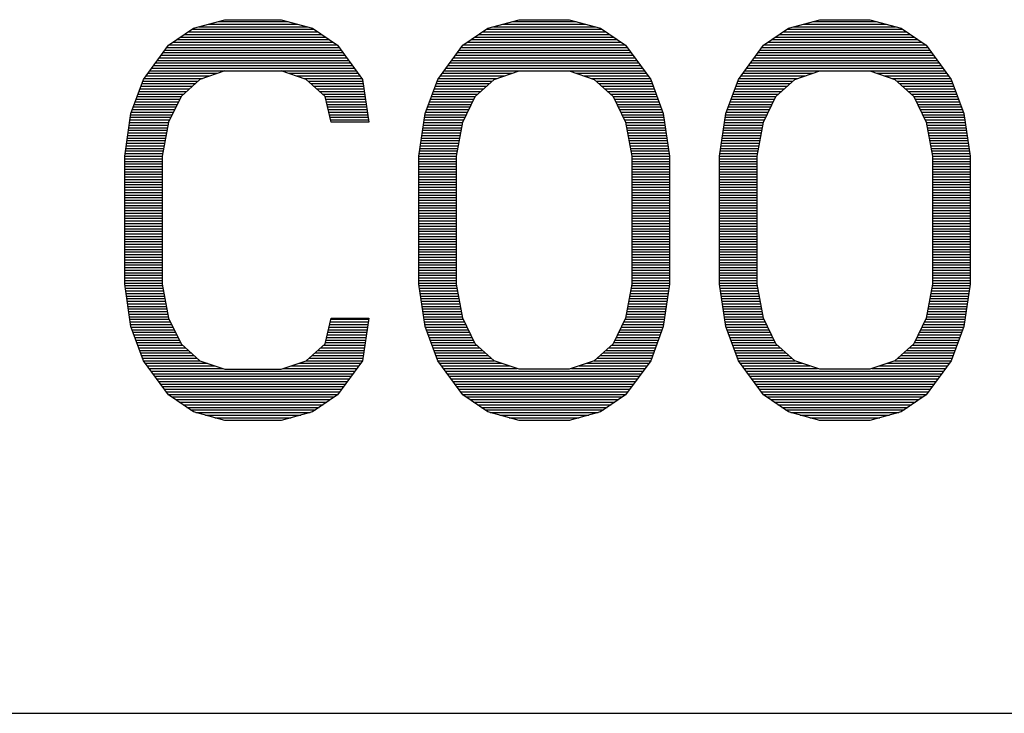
# Model space of a CAD drawing. Header units: millimetres. Extents: x 0 to 420, y -116 to 297.
# Tile 9 of 73: x 114 to 130, y 88 to 99. Entities that reach past the tile are written whole.
import ezdxf

# ---------------------------------------------------------------- set-up
doc = ezdxf.new("R2010")
doc.units = ezdxf.units.MM
doc.header["$LTSCALE"] = 23.1
doc.layers.get('0').update_dxf_attribs({"linetype": 'CONTINUOUS'})

msp = doc.modelspace()

# ---------------------------------------------------------------- linework, layer by layer
at = {"color": 7, "linetype": 'Continuous'}
for p, q in [((116.458, 99.144), (116.966, 99.283)), ((116.966, 99.283), (117.88, 99.283)), ((117.88, 99.283), (118.388, 99.144)), ((121.231, 99.144), (121.739, 99.283)), ((121.739, 99.283), (122.552, 99.283)), ((122.552, 99.283), (123.06, 99.144)), ((126.106, 99.144), (126.614, 99.283)), ((126.614, 99.283), (127.427, 99.283)), ((127.427, 99.283), (127.935, 99.144)), ((116.052, 98.868), (116.458, 99.144)), ((118.388, 99.144), (118.794, 98.868)), ((120.825, 98.868), (121.231, 99.144)), ((123.06, 99.144), (123.466, 98.868)), ((125.7, 98.868), (126.106, 99.144)), ((127.935, 99.144), (128.341, 98.868)), ((115.646, 98.315), (116.052, 98.868)), ((118.794, 98.868), (119.2, 98.315)), ((120.419, 98.315), (120.825, 98.868)), ((123.466, 98.868), (123.872, 98.315)), ((125.294, 98.315), (125.7, 98.868)), ((128.341, 98.868), (128.747, 98.315)), ((116.966, 98.453), (116.56, 98.315)), ((118.286, 98.315), (117.88, 98.453)), ((121.333, 98.315), (121.739, 98.453)), ((122.552, 98.453), (122.958, 98.315)), ((126.208, 98.315), (126.614, 98.453)), ((127.427, 98.453), (127.833, 98.315)), ((115.442, 97.761), (115.646, 98.315)), ((116.56, 98.315), (116.255, 98.038)), ((118.591, 98.038), (118.286, 98.315)), ((119.2, 98.315), (119.302, 97.623)), ((120.216, 97.761), (120.419, 98.315)), ((121.028, 98.038), (121.333, 98.315)), ((122.958, 98.315), (123.263, 98.038)), ((123.872, 98.315), (124.075, 97.761)), ((125.091, 97.761), (125.294, 98.315)), ((125.903, 98.038), (126.208, 98.315)), ((127.833, 98.315), (128.138, 98.038)), ((128.747, 98.315), (128.95, 97.761)), ((116.255, 98.038), (116.052, 97.623)), ((118.692, 97.623), (118.591, 98.038)), ((120.825, 97.623), (121.028, 98.038)), ((123.263, 98.038), (123.466, 97.623)), ((125.7, 97.623), (125.903, 98.038)), ((128.138, 98.038), (128.341, 97.623)), ((115.341, 97.07), (115.442, 97.761)), ((120.114, 97.07), (120.216, 97.761)), ((124.075, 97.761), (124.177, 97.07)), ((124.989, 97.07), (125.091, 97.761)), ((128.95, 97.761), (129.052, 97.07)), ((116.052, 97.623), (115.95, 97.07)), ((119.302, 97.623), (118.692, 97.623)), ((120.724, 97.07), (120.825, 97.623)), ((123.466, 97.623), (123.567, 97.07)), ((125.599, 97.07), (125.7, 97.623)), ((128.341, 97.623), (128.442, 97.07)), ((115.341, 94.995), (115.341, 97.07)), ((115.95, 97.07), (115.95, 94.995)), ((120.114, 94.995), (120.114, 97.07)), ((120.724, 94.995), (120.724, 97.07)), ((123.567, 97.07), (123.567, 94.995)), ((124.177, 97.07), (124.177, 94.995)), ((124.989, 94.995), (124.989, 97.07)), ((125.599, 94.995), (125.599, 97.07)), ((128.442, 97.07), (128.442, 94.995)), ((129.052, 97.07), (129.052, 94.995)), ((115.442, 94.304), (115.341, 94.995)), ((115.95, 94.995), (116.052, 94.442)), ((120.216, 94.304), (120.114, 94.995)), ((120.825, 94.442), (120.724, 94.995)), ((123.567, 94.995), (123.466, 94.442)), ((124.177, 94.995), (124.075, 94.304)), ((125.091, 94.304), (124.989, 94.995)), ((125.7, 94.442), (125.599, 94.995)), ((128.442, 94.995), (128.341, 94.442)), ((129.052, 94.995), (128.95, 94.304)), ((116.052, 94.442), (116.255, 94.027)), ((118.591, 94.027), (118.692, 94.442)), ((118.692, 94.442), (119.302, 94.442)), ((119.302, 94.442), (119.2, 93.751)), ((121.028, 94.027), (120.825, 94.442)), ((123.466, 94.442), (123.263, 94.027)), ((125.903, 94.027), (125.7, 94.442)), ((128.341, 94.442), (128.138, 94.027)), ((115.646, 93.751), (115.442, 94.304)), ((120.419, 93.751), (120.216, 94.304)), ((124.075, 94.304), (123.872, 93.751)), ((125.294, 93.751), (125.091, 94.304)), ((128.95, 94.304), (128.747, 93.751)), ((116.255, 94.027), (116.56, 93.751)), ((118.286, 93.751), (118.591, 94.027)), ((121.333, 93.751), (121.028, 94.027)), ((123.263, 94.027), (122.958, 93.751)), ((126.208, 93.751), (125.903, 94.027)), ((128.138, 94.027), (127.833, 93.751)), ((116.052, 93.198), (115.646, 93.751)), ((116.56, 93.751), (116.966, 93.612)), ((117.88, 93.612), (118.286, 93.751)), ((119.2, 93.751), (118.794, 93.198)), ((120.825, 93.198), (120.419, 93.751)), ((121.739, 93.612), (121.333, 93.751)), ((122.958, 93.751), (122.552, 93.612)), ((123.872, 93.751), (123.466, 93.198)), ((125.7, 93.198), (125.294, 93.751)), ((126.614, 93.612), (126.208, 93.751)), ((127.833, 93.751), (127.427, 93.612)), ((128.747, 93.751), (128.341, 93.198)), ((116.966, 93.612), (117.88, 93.612)), ((122.552, 93.612), (121.739, 93.612)), ((127.427, 93.612), (126.614, 93.612)), ((116.458, 92.921), (116.052, 93.198)), ((118.794, 93.198), (118.388, 92.921)), ((121.231, 92.921), (120.825, 93.198)), ((123.466, 93.198), (123.06, 92.921)), ((126.106, 92.921), (125.7, 93.198)), ((128.341, 93.198), (127.935, 92.921)), ((116.966, 92.783), (116.458, 92.921)), ((118.388, 92.921), (117.88, 92.783)), ((121.739, 92.783), (121.231, 92.921)), ((123.06, 92.921), (122.552, 92.783)), ((126.614, 92.783), (126.106, 92.921)), ((127.935, 92.921), (127.427, 92.783)), ((70.435, 88.033), (262.435, 88.033))]:
    msp.add_line(p, q, dxfattribs=at)
at = {"color": 2, "linetype": 'Continuous'}
for p, q in [((116.701, 99.211), (118.144, 99.211)), ((116.856, 99.253), (117.99, 99.253)), ((121.475, 99.211), (122.816, 99.211)), ((121.629, 99.253), (122.662, 99.253)), ((126.35, 99.211), (127.691, 99.211)), ((126.504, 99.253), (127.537, 99.253)), ((116.309, 99.043), (118.537, 99.043)), ((116.37, 99.085), (118.475, 99.085)), ((116.432, 99.127), (118.414, 99.127)), ((116.547, 99.169), (118.299, 99.169)), ((121.082, 99.043), (123.209, 99.043)), ((121.144, 99.085), (123.147, 99.085)), ((121.205, 99.127), (123.086, 99.127)), ((121.321, 99.169), (122.97, 99.169)), ((125.957, 99.043), (128.084, 99.043)), ((126.019, 99.085), (128.022, 99.085)), ((126.08, 99.127), (127.961, 99.127)), ((126.196, 99.169), (127.845, 99.169)), ((116.062, 98.875), (118.784, 98.875)), ((116.124, 98.917), (118.722, 98.917)), ((116.185, 98.959), (118.66, 98.959)), ((116.247, 99.001), (118.599, 99.001)), ((120.835, 98.875), (123.456, 98.875)), ((120.897, 98.917), (123.394, 98.917)), ((120.959, 98.959), (123.332, 98.959)), ((121.02, 99.001), (123.271, 99.001)), ((125.71, 98.875), (128.331, 98.875)), ((125.772, 98.917), (128.269, 98.917)), ((125.834, 98.959), (128.207, 98.959)), ((125.895, 99.001), (128.146, 99.001)), ((115.933, 98.707), (118.912, 98.707)), ((115.964, 98.749), (118.881, 98.749)), ((115.995, 98.791), (118.851, 98.791)), ((116.026, 98.833), (118.82, 98.833)), ((120.707, 98.707), (123.584, 98.707)), ((120.738, 98.749), (123.553, 98.749)), ((120.769, 98.791), (123.522, 98.791)), ((120.799, 98.833), (123.492, 98.833)), ((125.582, 98.707), (128.459, 98.707)), ((125.613, 98.749), (128.428, 98.749)), ((125.644, 98.791), (128.397, 98.791)), ((125.674, 98.833), (128.367, 98.833)), ((115.81, 98.539), (119.036, 98.539)), ((115.841, 98.581), (119.005, 98.581)), ((115.872, 98.623), (118.974, 98.623)), ((115.903, 98.665), (118.943, 98.665)), ((120.584, 98.539), (123.708, 98.539)), ((120.614, 98.581), (123.677, 98.581)), ((120.645, 98.623), (123.646, 98.623)), ((120.676, 98.665), (123.615, 98.665)), ((125.459, 98.539), (128.583, 98.539)), ((125.489, 98.581), (128.552, 98.581)), ((125.52, 98.623), (128.521, 98.623)), ((125.551, 98.665), (128.49, 98.665)), ((115.718, 98.413), (116.848, 98.413)), ((115.748, 98.455), (119.097, 98.455)), ((115.779, 98.497), (119.067, 98.497)), ((117.998, 98.413), (119.128, 98.413)), ((120.491, 98.413), (121.621, 98.413)), ((120.522, 98.455), (123.769, 98.455)), ((120.553, 98.497), (123.738, 98.497)), ((122.67, 98.413), (123.8, 98.413)), ((125.366, 98.413), (126.496, 98.413)), ((125.397, 98.455), (128.644, 98.455)), ((125.428, 98.497), (128.613, 98.497)), ((127.545, 98.413), (128.675, 98.413)), ((115.62, 98.245), (116.483, 98.245)), ((115.635, 98.287), (116.529, 98.287)), ((115.656, 98.329), (116.601, 98.329)), ((115.687, 98.371), (116.724, 98.371)), ((118.121, 98.371), (119.159, 98.371)), ((118.245, 98.329), (119.19, 98.329)), ((118.317, 98.287), (119.204, 98.287)), ((118.363, 98.245), (119.21, 98.245)), ((120.393, 98.245), (121.256, 98.245)), ((120.409, 98.287), (121.302, 98.287)), ((120.429, 98.329), (121.374, 98.329)), ((120.46, 98.371), (121.498, 98.371)), ((122.793, 98.371), (123.831, 98.371)), ((122.917, 98.329), (123.862, 98.329)), ((122.989, 98.287), (123.882, 98.287)), ((123.035, 98.245), (123.898, 98.245)), ((125.268, 98.245), (126.131, 98.245)), ((125.284, 98.287), (126.177, 98.287)), ((125.304, 98.329), (126.249, 98.329)), ((125.335, 98.371), (126.373, 98.371)), ((127.668, 98.371), (128.706, 98.371)), ((127.792, 98.329), (128.737, 98.329)), ((127.864, 98.287), (128.757, 98.287)), ((127.91, 98.245), (128.773, 98.245)), ((115.558, 98.077), (116.298, 98.077)), ((115.574, 98.119), (116.344, 98.119)), ((115.589, 98.161), (116.39, 98.161)), ((115.604, 98.203), (116.436, 98.203)), ((118.409, 98.203), (119.217, 98.203)), ((118.456, 98.161), (119.223, 98.161)), ((118.502, 98.119), (119.229, 98.119)), ((118.548, 98.077), (119.235, 98.077)), ((120.332, 98.077), (121.071, 98.077)), ((120.347, 98.119), (121.117, 98.119)), ((120.362, 98.161), (121.163, 98.161)), ((120.378, 98.203), (121.21, 98.203)), ((123.081, 98.203), (123.913, 98.203)), ((123.128, 98.161), (123.929, 98.161)), ((123.174, 98.119), (123.944, 98.119)), ((123.22, 98.077), (123.959, 98.077)), ((125.207, 98.077), (125.946, 98.077)), ((125.222, 98.119), (125.992, 98.119)), ((125.237, 98.161), (126.038, 98.161)), ((125.253, 98.203), (126.085, 98.203)), ((127.956, 98.203), (128.788, 98.203)), ((128.003, 98.161), (128.804, 98.161)), ((128.049, 98.119), (128.819, 98.119)), ((128.095, 98.077), (128.834, 98.077)), ((115.496, 97.909), (116.192, 97.909)), ((115.512, 97.951), (116.212, 97.951)), ((115.527, 97.993), (116.233, 97.993)), ((115.543, 98.035), (116.253, 98.035)), ((118.592, 98.035), (119.241, 98.035)), ((118.602, 97.993), (119.248, 97.993)), ((118.612, 97.951), (119.254, 97.951)), ((118.623, 97.909), (119.26, 97.909)), ((120.27, 97.909), (120.965, 97.909)), ((120.285, 97.951), (120.986, 97.951)), ((120.301, 97.993), (121.006, 97.993)), ((120.316, 98.035), (121.027, 98.035)), ((123.264, 98.035), (123.975, 98.035)), ((123.285, 97.993), (123.99, 97.993)), ((123.305, 97.951), (124.006, 97.951)), ((123.326, 97.909), (124.021, 97.909)), ((125.145, 97.909), (125.84, 97.909)), ((125.16, 97.951), (125.861, 97.951)), ((125.176, 97.993), (125.881, 97.993)), ((125.191, 98.035), (125.902, 98.035)), ((128.139, 98.035), (128.85, 98.035)), ((128.16, 97.993), (128.865, 97.993)), ((128.18, 97.951), (128.881, 97.951)), ((128.201, 97.909), (128.896, 97.909)), ((115.439, 97.741), (116.109, 97.741)), ((115.45, 97.783), (116.13, 97.783)), ((115.466, 97.825), (116.15, 97.825)), ((115.481, 97.867), (116.171, 97.867)), ((118.633, 97.867), (119.266, 97.867)), ((118.643, 97.825), (119.272, 97.825)), ((118.653, 97.783), (119.278, 97.783)), ((118.664, 97.741), (119.285, 97.741)), ((120.213, 97.741), (120.883, 97.741)), ((120.224, 97.783), (120.903, 97.783)), ((120.239, 97.825), (120.924, 97.825)), ((120.255, 97.867), (120.944, 97.867)), ((123.347, 97.867), (124.037, 97.867)), ((123.367, 97.825), (124.052, 97.825)), ((123.388, 97.783), (124.067, 97.783)), ((123.408, 97.741), (124.078, 97.741)), ((125.088, 97.741), (125.758, 97.741)), ((125.099, 97.783), (125.778, 97.783)), ((125.114, 97.825), (125.799, 97.825)), ((125.13, 97.867), (125.819, 97.867)), ((128.222, 97.867), (128.912, 97.867)), ((128.242, 97.825), (128.927, 97.825)), ((128.263, 97.783), (128.942, 97.783)), ((128.283, 97.741), (128.953, 97.741)), ((115.421, 97.615), (116.05, 97.615)), ((115.427, 97.657), (116.068, 97.657)), ((115.433, 97.699), (116.089, 97.699)), ((118.674, 97.699), (119.291, 97.699)), ((118.684, 97.657), (119.297, 97.657)), ((120.194, 97.615), (120.824, 97.615)), ((120.2, 97.657), (120.842, 97.657)), ((120.207, 97.699), (120.862, 97.699)), ((123.429, 97.699), (124.084, 97.699)), ((123.449, 97.657), (124.091, 97.657)), ((123.467, 97.615), (124.097, 97.615)), ((125.069, 97.615), (125.699, 97.615)), ((125.075, 97.657), (125.717, 97.657)), ((125.082, 97.699), (125.737, 97.699)), ((128.304, 97.699), (128.959, 97.699)), ((128.324, 97.657), (128.966, 97.657)), ((128.342, 97.615), (128.972, 97.615)), ((115.396, 97.447), (116.019, 97.447)), ((115.402, 97.489), (116.027, 97.489)), ((115.409, 97.531), (116.035, 97.531)), ((115.415, 97.573), (116.043, 97.573)), ((120.17, 97.447), (120.793, 97.447)), ((120.176, 97.489), (120.801, 97.489)), ((120.182, 97.531), (120.808, 97.531)), ((120.188, 97.573), (120.816, 97.573)), ((123.475, 97.573), (124.103, 97.573)), ((123.483, 97.531), (124.109, 97.531)), ((123.491, 97.489), (124.115, 97.489)), ((123.498, 97.447), (124.121, 97.447)), ((125.045, 97.447), (125.668, 97.447)), ((125.051, 97.489), (125.676, 97.489)), ((125.057, 97.531), (125.683, 97.531)), ((125.063, 97.573), (125.691, 97.573)), ((128.35, 97.573), (128.978, 97.573)), ((128.358, 97.531), (128.984, 97.531)), ((128.366, 97.489), (128.99, 97.489)), ((128.373, 97.447), (128.996, 97.447)), ((115.372, 97.279), (115.989, 97.279)), ((115.378, 97.321), (115.996, 97.321)), ((115.384, 97.363), (116.004, 97.363)), ((115.39, 97.405), (116.012, 97.405)), ((120.145, 97.279), (120.762, 97.279)), ((120.151, 97.321), (120.77, 97.321)), ((120.157, 97.363), (120.777, 97.363)), ((120.163, 97.405), (120.785, 97.405)), ((123.506, 97.405), (124.128, 97.405)), ((123.514, 97.363), (124.134, 97.363)), ((123.521, 97.321), (124.14, 97.321)), ((123.529, 97.279), (124.146, 97.279)), ((125.02, 97.279), (125.637, 97.279)), ((125.026, 97.321), (125.645, 97.321)), ((125.032, 97.363), (125.652, 97.363)), ((125.038, 97.405), (125.66, 97.405)), ((128.381, 97.405), (129.003, 97.405)), ((128.389, 97.363), (129.009, 97.363)), ((128.396, 97.321), (129.015, 97.321)), ((128.404, 97.279), (129.021, 97.279)), ((115.347, 97.111), (115.958, 97.111)), ((115.353, 97.153), (115.965, 97.153)), ((115.359, 97.195), (115.973, 97.195)), ((115.365, 97.237), (115.981, 97.237)), ((120.12, 97.111), (120.731, 97.111)), ((120.126, 97.153), (120.739, 97.153)), ((120.133, 97.195), (120.747, 97.195)), ((120.139, 97.237), (120.754, 97.237)), ((123.537, 97.237), (124.152, 97.237)), ((123.545, 97.195), (124.158, 97.195)), ((123.552, 97.153), (124.165, 97.153)), ((123.56, 97.111), (124.171, 97.111)), ((124.995, 97.111), (125.606, 97.111)), ((125.001, 97.153), (125.614, 97.153)), ((125.008, 97.195), (125.622, 97.195)), ((125.014, 97.237), (125.629, 97.237)), ((128.412, 97.237), (129.027, 97.237)), ((128.42, 97.195), (129.033, 97.195)), ((128.427, 97.153), (129.04, 97.153)), ((128.435, 97.111), (129.046, 97.111)), ((115.341, 97.069), (115.95, 97.069)), ((115.341, 97.027), (115.95, 97.027)), ((115.341, 96.985), (115.95, 96.985)), ((115.341, 96.943), (115.95, 96.943)), ((120.114, 97.069), (120.724, 97.069)), ((120.114, 97.027), (120.724, 97.027)), ((120.114, 96.985), (120.724, 96.985)), ((120.114, 96.943), (120.724, 96.943)), ((123.567, 97.069), (124.177, 97.069)), ((123.567, 97.027), (124.177, 97.027)), ((123.567, 96.985), (124.177, 96.985)), ((123.567, 96.943), (124.177, 96.943)), ((124.989, 97.069), (125.599, 97.069)), ((124.989, 97.027), (125.599, 97.027)), ((124.989, 96.985), (125.599, 96.985)), ((124.989, 96.943), (125.599, 96.943)), ((128.442, 97.069), (129.052, 97.069)), ((128.442, 97.027), (129.052, 97.027)), ((128.442, 96.985), (129.052, 96.985)), ((128.442, 96.943), (129.052, 96.943)), ((115.341, 96.901), (115.95, 96.901)), ((115.341, 96.859), (115.95, 96.859)), ((115.341, 96.817), (115.95, 96.817)), ((120.114, 96.901), (120.724, 96.901)), ((120.114, 96.859), (120.724, 96.859)), ((120.114, 96.817), (120.724, 96.817)), ((123.567, 96.901), (124.177, 96.901)), ((123.567, 96.859), (124.177, 96.859)), ((123.567, 96.817), (124.177, 96.817)), ((124.989, 96.901), (125.599, 96.901)), ((124.989, 96.859), (125.599, 96.859)), ((124.989, 96.817), (125.599, 96.817)), ((128.442, 96.901), (129.052, 96.901)), ((128.442, 96.859), (129.052, 96.859)), ((128.442, 96.817), (129.052, 96.817)), ((115.341, 96.775), (115.95, 96.775)), ((115.341, 96.733), (115.95, 96.733)), ((115.341, 96.691), (115.95, 96.691)), ((115.341, 96.649), (115.95, 96.649)), ((120.114, 96.775), (120.724, 96.775)), ((120.114, 96.733), (120.724, 96.733)), ((120.114, 96.691), (120.724, 96.691)), ((120.114, 96.649), (120.724, 96.649)), ((123.567, 96.775), (124.177, 96.775)), ((123.567, 96.733), (124.177, 96.733)), ((123.567, 96.691), (124.177, 96.691)), ((123.567, 96.649), (124.177, 96.649)), ((124.989, 96.775), (125.599, 96.775)), ((124.989, 96.733), (125.599, 96.733)), ((124.989, 96.691), (125.599, 96.691)), ((124.989, 96.649), (125.599, 96.649)), ((128.442, 96.775), (129.052, 96.775)), ((128.442, 96.733), (129.052, 96.733)), ((128.442, 96.691), (129.052, 96.691)), ((128.442, 96.649), (129.052, 96.649)), ((115.341, 96.607), (115.95, 96.607)), ((115.341, 96.565), (115.95, 96.565)), ((115.341, 96.523), (115.95, 96.523)), ((115.341, 96.481), (115.95, 96.481)), ((120.114, 96.607), (120.724, 96.607)), ((120.114, 96.565), (120.724, 96.565)), ((120.114, 96.523), (120.724, 96.523)), ((120.114, 96.481), (120.724, 96.481)), ((123.567, 96.607), (124.177, 96.607)), ((123.567, 96.565), (124.177, 96.565)), ((123.567, 96.523), (124.177, 96.523)), ((123.567, 96.481), (124.177, 96.481)), ((124.989, 96.607), (125.599, 96.607)), ((124.989, 96.565), (125.599, 96.565)), ((124.989, 96.523), (125.599, 96.523)), ((124.989, 96.481), (125.599, 96.481)), ((128.442, 96.607), (129.052, 96.607)), ((128.442, 96.565), (129.052, 96.565)), ((128.442, 96.523), (129.052, 96.523)), ((128.442, 96.481), (129.052, 96.481)), ((115.341, 96.439), (115.95, 96.439)), ((115.341, 96.397), (115.95, 96.397)), ((115.341, 96.355), (115.95, 96.355)), ((115.341, 96.313), (115.95, 96.313)), ((120.114, 96.439), (120.724, 96.439)), ((120.114, 96.397), (120.724, 96.397)), ((120.114, 96.355), (120.724, 96.355)), ((120.114, 96.313), (120.724, 96.313)), ((123.567, 96.439), (124.177, 96.439)), ((123.567, 96.397), (124.177, 96.397)), ((123.567, 96.355), (124.177, 96.355)), ((123.567, 96.313), (124.177, 96.313)), ((124.989, 96.439), (125.599, 96.439)), ((124.989, 96.397), (125.599, 96.397)), ((124.989, 96.355), (125.599, 96.355)), ((124.989, 96.313), (125.599, 96.313)), ((128.442, 96.439), (129.052, 96.439)), ((128.442, 96.397), (129.052, 96.397)), ((128.442, 96.355), (129.052, 96.355)), ((128.442, 96.313), (129.052, 96.313)), ((115.341, 96.271), (115.95, 96.271)), ((115.341, 96.229), (115.95, 96.229)), ((115.341, 96.187), (115.95, 96.187)), ((115.341, 96.145), (115.95, 96.145)), ((120.114, 96.271), (120.724, 96.271)), ((120.114, 96.229), (120.724, 96.229)), ((120.114, 96.187), (120.724, 96.187)), ((120.114, 96.145), (120.724, 96.145)), ((123.567, 96.271), (124.177, 96.271)), ((123.567, 96.229), (124.177, 96.229)), ((123.567, 96.187), (124.177, 96.187)), ((123.567, 96.145), (124.177, 96.145)), ((124.989, 96.271), (125.599, 96.271)), ((124.989, 96.229), (125.599, 96.229)), ((124.989, 96.187), (125.599, 96.187)), ((124.989, 96.145), (125.599, 96.145)), ((128.442, 96.271), (129.052, 96.271)), ((128.442, 96.229), (129.052, 96.229)), ((128.442, 96.187), (129.052, 96.187)), ((128.442, 96.145), (129.052, 96.145)), ((115.341, 96.103), (115.95, 96.103)), ((115.341, 96.061), (115.95, 96.061)), ((115.341, 96.019), (115.95, 96.019)), ((120.114, 96.103), (120.724, 96.103)), ((120.114, 96.061), (120.724, 96.061)), ((120.114, 96.019), (120.724, 96.019)), ((123.567, 96.103), (124.177, 96.103)), ((123.567, 96.061), (124.177, 96.061)), ((123.567, 96.019), (124.177, 96.019)), ((124.989, 96.103), (125.599, 96.103)), ((124.989, 96.061), (125.599, 96.061)), ((124.989, 96.019), (125.599, 96.019)), ((128.442, 96.103), (129.052, 96.103)), ((128.442, 96.061), (129.052, 96.061)), ((128.442, 96.019), (129.052, 96.019)), ((115.341, 95.977), (115.95, 95.977)), ((115.341, 95.935), (115.95, 95.935)), ((115.341, 95.893), (115.95, 95.893)), ((115.341, 95.851), (115.95, 95.851)), ((120.114, 95.977), (120.724, 95.977)), ((120.114, 95.935), (120.724, 95.935)), ((120.114, 95.893), (120.724, 95.893)), ((120.114, 95.851), (120.724, 95.851)), ((123.567, 95.977), (124.177, 95.977)), ((123.567, 95.935), (124.177, 95.935)), ((123.567, 95.893), (124.177, 95.893)), ((123.567, 95.851), (124.177, 95.851)), ((124.989, 95.977), (125.599, 95.977)), ((124.989, 95.935), (125.599, 95.935)), ((124.989, 95.893), (125.599, 95.893)), ((124.989, 95.851), (125.599, 95.851)), ((128.442, 95.977), (129.052, 95.977)), ((128.442, 95.935), (129.052, 95.935)), ((128.442, 95.893), (129.052, 95.893)), ((128.442, 95.851), (129.052, 95.851)), ((115.341, 95.809), (115.95, 95.809)), ((115.341, 95.767), (115.95, 95.767)), ((115.341, 95.725), (115.95, 95.725)), ((115.341, 95.683), (115.95, 95.683)), ((120.114, 95.809), (120.724, 95.809)), ((120.114, 95.767), (120.724, 95.767)), ((120.114, 95.725), (120.724, 95.725)), ((120.114, 95.683), (120.724, 95.683)), ((123.567, 95.809), (124.177, 95.809)), ((123.567, 95.767), (124.177, 95.767)), ((123.567, 95.725), (124.177, 95.725)), ((123.567, 95.683), (124.177, 95.683)), ((124.989, 95.809), (125.599, 95.809)), ((124.989, 95.767), (125.599, 95.767)), ((124.989, 95.725), (125.599, 95.725)), ((124.989, 95.683), (125.599, 95.683)), ((128.442, 95.809), (129.052, 95.809)), ((128.442, 95.767), (129.052, 95.767)), ((128.442, 95.725), (129.052, 95.725)), ((128.442, 95.683), (129.052, 95.683)), ((115.341, 95.641), (115.95, 95.641)), ((115.341, 95.599), (115.95, 95.599)), ((115.341, 95.557), (115.95, 95.557)), ((115.341, 95.515), (115.95, 95.515)), ((120.114, 95.641), (120.724, 95.641)), ((120.114, 95.599), (120.724, 95.599)), ((120.114, 95.557), (120.724, 95.557)), ((120.114, 95.515), (120.724, 95.515)), ((123.567, 95.641), (124.177, 95.641)), ((123.567, 95.599), (124.177, 95.599)), ((123.567, 95.557), (124.177, 95.557)), ((123.567, 95.515), (124.177, 95.515)), ((124.989, 95.641), (125.599, 95.641)), ((124.989, 95.599), (125.599, 95.599)), ((124.989, 95.557), (125.599, 95.557)), ((124.989, 95.515), (125.599, 95.515)), ((128.442, 95.641), (129.052, 95.641)), ((128.442, 95.599), (129.052, 95.599)), ((128.442, 95.557), (129.052, 95.557)), ((128.442, 95.515), (129.052, 95.515)), ((115.341, 95.473), (115.95, 95.473)), ((115.341, 95.431), (115.95, 95.431)), ((115.341, 95.389), (115.95, 95.389)), ((115.341, 95.347), (115.95, 95.347)), ((120.114, 95.473), (120.724, 95.473)), ((120.114, 95.431), (120.724, 95.431)), ((120.114, 95.389), (120.724, 95.389)), ((120.114, 95.347), (120.724, 95.347)), ((123.567, 95.473), (124.177, 95.473)), ((123.567, 95.431), (124.177, 95.431)), ((123.567, 95.389), (124.177, 95.389)), ((123.567, 95.347), (124.177, 95.347)), ((124.989, 95.473), (125.599, 95.473)), ((124.989, 95.431), (125.599, 95.431)), ((124.989, 95.389), (125.599, 95.389)), ((124.989, 95.347), (125.599, 95.347)), ((128.442, 95.473), (129.052, 95.473)), ((128.442, 95.431), (129.052, 95.431)), ((128.442, 95.389), (129.052, 95.389)), ((128.442, 95.347), (129.052, 95.347)), ((115.341, 95.305), (115.95, 95.305)), ((115.341, 95.263), (115.95, 95.263)), ((115.341, 95.221), (115.95, 95.221)), ((120.114, 95.305), (120.724, 95.305)), ((120.114, 95.263), (120.724, 95.263)), ((120.114, 95.221), (120.724, 95.221)), ((123.567, 95.305), (124.177, 95.305)), ((123.567, 95.263), (124.177, 95.263)), ((123.567, 95.221), (124.177, 95.221)), ((124.989, 95.305), (125.599, 95.305)), ((124.989, 95.263), (125.599, 95.263)), ((124.989, 95.221), (125.599, 95.221)), ((128.442, 95.305), (129.052, 95.305)), ((128.442, 95.263), (129.052, 95.263)), ((128.442, 95.221), (129.052, 95.221)), ((115.341, 95.179), (115.95, 95.179)), ((115.341, 95.137), (115.95, 95.137)), ((115.341, 95.095), (115.95, 95.095)), ((115.341, 95.053), (115.95, 95.053)), ((120.114, 95.179), (120.724, 95.179)), ((120.114, 95.137), (120.724, 95.137)), ((120.114, 95.095), (120.724, 95.095)), ((120.114, 95.053), (120.724, 95.053)), ((123.567, 95.179), (124.177, 95.179)), ((123.567, 95.137), (124.177, 95.137)), ((123.567, 95.095), (124.177, 95.095)), ((123.567, 95.053), (124.177, 95.053)), ((124.989, 95.179), (125.599, 95.179)), ((124.989, 95.137), (125.599, 95.137)), ((124.989, 95.095), (125.599, 95.095)), ((124.989, 95.053), (125.599, 95.053)), ((128.442, 95.179), (129.052, 95.179)), ((128.442, 95.137), (129.052, 95.137)), ((128.442, 95.095), (129.052, 95.095)), ((128.442, 95.053), (129.052, 95.053)), ((115.341, 95.011), (115.95, 95.011)), ((115.345, 94.969), (115.955, 94.969)), ((115.351, 94.927), (115.963, 94.927)), ((115.357, 94.885), (115.971, 94.885)), ((120.114, 95.011), (120.724, 95.011)), ((120.118, 94.969), (120.729, 94.969)), ((120.124, 94.927), (120.736, 94.927)), ((120.131, 94.885), (120.744, 94.885)), ((123.547, 94.885), (124.161, 94.885)), ((123.555, 94.927), (124.167, 94.927)), ((123.562, 94.969), (124.173, 94.969)), ((123.567, 95.011), (124.177, 95.011)), ((124.989, 95.011), (125.599, 95.011)), ((124.993, 94.969), (125.604, 94.969)), ((124.999, 94.927), (125.611, 94.927)), ((125.006, 94.885), (125.619, 94.885)), ((128.422, 94.885), (129.036, 94.885)), ((128.43, 94.927), (129.042, 94.927)), ((128.437, 94.969), (129.048, 94.969)), ((128.442, 95.011), (129.052, 95.011)), ((115.363, 94.843), (115.978, 94.843)), ((115.369, 94.801), (115.986, 94.801)), ((115.376, 94.759), (115.994, 94.759)), ((115.382, 94.717), (116.001, 94.717)), ((120.137, 94.843), (120.752, 94.843)), ((120.143, 94.801), (120.759, 94.801)), ((120.149, 94.759), (120.767, 94.759)), ((120.155, 94.717), (120.775, 94.717)), ((123.516, 94.717), (124.136, 94.717)), ((123.524, 94.759), (124.142, 94.759)), ((123.532, 94.801), (124.148, 94.801)), ((123.539, 94.843), (124.154, 94.843)), ((125.012, 94.843), (125.627, 94.843)), ((125.018, 94.801), (125.634, 94.801)), ((125.024, 94.759), (125.642, 94.759)), ((125.03, 94.717), (125.65, 94.717)), ((128.391, 94.717), (129.011, 94.717)), ((128.399, 94.759), (129.017, 94.759)), ((128.407, 94.801), (129.023, 94.801)), ((128.414, 94.843), (129.029, 94.843)), ((115.388, 94.675), (116.009, 94.675)), ((115.394, 94.633), (116.017, 94.633)), ((115.4, 94.591), (116.025, 94.591)), ((115.406, 94.549), (116.032, 94.549)), ((120.161, 94.675), (120.783, 94.675)), ((120.168, 94.633), (120.79, 94.633)), ((120.174, 94.591), (120.798, 94.591)), ((120.18, 94.549), (120.806, 94.549)), ((123.485, 94.549), (124.111, 94.549)), ((123.493, 94.591), (124.117, 94.591)), ((123.501, 94.633), (124.124, 94.633)), ((123.509, 94.675), (124.13, 94.675)), ((125.036, 94.675), (125.658, 94.675)), ((125.043, 94.633), (125.665, 94.633)), ((125.049, 94.591), (125.673, 94.591)), ((125.055, 94.549), (125.681, 94.549)), ((128.36, 94.549), (128.986, 94.549)), ((128.368, 94.591), (128.992, 94.591)), ((128.376, 94.633), (128.999, 94.633)), ((128.384, 94.675), (129.005, 94.675)), ((115.413, 94.507), (116.04, 94.507)), ((115.419, 94.465), (116.048, 94.465)), ((115.425, 94.423), (116.061, 94.423)), ((118.688, 94.423), (119.299, 94.423)), ((120.186, 94.507), (120.813, 94.507)), ((120.192, 94.465), (120.821, 94.465)), ((120.198, 94.423), (120.835, 94.423)), ((123.456, 94.423), (124.093, 94.423)), ((123.47, 94.465), (124.099, 94.465)), ((123.478, 94.507), (124.105, 94.507)), ((125.061, 94.507), (125.688, 94.507)), ((125.067, 94.465), (125.696, 94.465)), ((125.073, 94.423), (125.71, 94.423)), ((128.331, 94.423), (128.968, 94.423)), ((128.345, 94.465), (128.974, 94.465)), ((128.353, 94.507), (128.98, 94.507)), ((115.431, 94.381), (116.082, 94.381)), ((115.437, 94.339), (116.102, 94.339)), ((115.445, 94.297), (116.123, 94.297)), ((115.461, 94.255), (116.144, 94.255)), ((118.646, 94.255), (119.274, 94.255)), ((118.657, 94.297), (119.28, 94.297)), ((118.667, 94.339), (119.287, 94.339)), ((118.677, 94.381), (119.293, 94.381)), ((120.205, 94.381), (120.855, 94.381)), ((120.211, 94.339), (120.876, 94.339)), ((120.219, 94.297), (120.896, 94.297)), ((120.234, 94.255), (120.917, 94.255)), ((123.374, 94.255), (124.057, 94.255)), ((123.395, 94.297), (124.073, 94.297)), ((123.415, 94.339), (124.08, 94.339)), ((123.436, 94.381), (124.086, 94.381)), ((125.08, 94.381), (125.73, 94.381)), ((125.086, 94.339), (125.751, 94.339)), ((125.094, 94.297), (125.771, 94.297)), ((125.109, 94.255), (125.792, 94.255)), ((128.249, 94.255), (128.932, 94.255)), ((128.27, 94.297), (128.948, 94.297)), ((128.29, 94.339), (128.955, 94.339)), ((128.311, 94.381), (128.961, 94.381)), ((115.476, 94.213), (116.164, 94.213)), ((115.491, 94.171), (116.185, 94.171)), ((115.507, 94.129), (116.205, 94.129)), ((115.522, 94.087), (116.226, 94.087)), ((118.605, 94.087), (119.25, 94.087)), ((118.616, 94.129), (119.256, 94.129)), ((118.626, 94.171), (119.262, 94.171)), ((118.636, 94.213), (119.268, 94.213)), ((120.249, 94.213), (120.938, 94.213)), ((120.265, 94.171), (120.958, 94.171)), ((120.28, 94.129), (120.979, 94.129)), ((120.296, 94.087), (120.999, 94.087)), ((123.292, 94.087), (123.995, 94.087)), ((123.312, 94.129), (124.011, 94.129)), ((123.333, 94.171), (124.026, 94.171)), ((123.353, 94.213), (124.042, 94.213)), ((125.124, 94.213), (125.813, 94.213)), ((125.14, 94.171), (125.833, 94.171)), ((125.155, 94.129), (125.854, 94.129)), ((125.171, 94.087), (125.874, 94.087)), ((128.167, 94.087), (128.87, 94.087)), ((128.187, 94.129), (128.886, 94.129)), ((128.208, 94.171), (128.901, 94.171)), ((128.228, 94.213), (128.917, 94.213)), ((115.538, 94.045), (116.246, 94.045)), ((115.553, 94.003), (116.282, 94.003)), ((115.568, 93.961), (116.328, 93.961)), ((115.584, 93.919), (116.375, 93.919)), ((118.471, 93.919), (119.225, 93.919)), ((118.517, 93.961), (119.231, 93.961)), ((118.564, 94.003), (119.237, 94.003)), ((118.595, 94.045), (119.243, 94.045)), ((120.311, 94.045), (121.02, 94.045)), ((120.326, 94.003), (121.056, 94.003)), ((120.342, 93.961), (121.102, 93.961)), ((120.357, 93.919), (121.148, 93.919)), ((123.143, 93.919), (123.934, 93.919)), ((123.189, 93.961), (123.949, 93.961)), ((123.236, 94.003), (123.965, 94.003)), ((123.271, 94.045), (123.98, 94.045)), ((125.186, 94.045), (125.895, 94.045)), ((125.201, 94.003), (125.931, 94.003)), ((125.217, 93.961), (125.977, 93.961)), ((125.232, 93.919), (126.023, 93.919)), ((128.018, 93.919), (128.809, 93.919)), ((128.064, 93.961), (128.824, 93.961)), ((128.111, 94.003), (128.84, 94.003)), ((128.146, 94.045), (128.855, 94.045)), ((115.599, 93.877), (116.421, 93.877)), ((115.615, 93.835), (116.467, 93.835)), ((115.63, 93.793), (116.513, 93.793)), ((115.646, 93.751), (116.56, 93.751)), ((118.286, 93.751), (119.2, 93.751)), ((118.332, 93.793), (119.206, 93.793)), ((118.379, 93.835), (119.213, 93.835)), ((118.425, 93.877), (119.219, 93.877)), ((120.373, 93.877), (121.194, 93.877)), ((120.388, 93.835), (121.241, 93.835)), ((120.404, 93.793), (121.287, 93.793)), ((120.419, 93.751), (121.333, 93.751)), ((122.958, 93.751), (123.872, 93.751)), ((123.004, 93.793), (123.887, 93.793)), ((123.05, 93.835), (123.903, 93.835)), ((123.097, 93.877), (123.918, 93.877)), ((125.248, 93.877), (126.069, 93.877)), ((125.263, 93.835), (126.116, 93.835)), ((125.279, 93.793), (126.162, 93.793)), ((125.294, 93.751), (126.208, 93.751)), ((127.833, 93.751), (128.747, 93.751)), ((127.879, 93.793), (128.762, 93.793)), ((127.925, 93.835), (128.778, 93.835)), ((127.972, 93.877), (128.793, 93.877)), ((115.676, 93.709), (116.683, 93.709)), ((115.707, 93.667), (116.807, 93.667)), ((115.738, 93.625), (116.93, 93.625)), ((117.916, 93.625), (119.108, 93.625)), ((118.039, 93.667), (119.138, 93.667)), ((118.163, 93.709), (119.169, 93.709)), ((120.45, 93.709), (121.457, 93.709)), ((120.481, 93.667), (121.58, 93.667)), ((120.512, 93.625), (121.703, 93.625)), ((122.588, 93.625), (123.78, 93.625)), ((122.711, 93.667), (123.81, 93.667)), ((122.834, 93.709), (123.841, 93.709)), ((125.325, 93.709), (126.332, 93.709)), ((125.356, 93.667), (126.455, 93.667)), ((125.387, 93.625), (126.578, 93.625)), ((127.463, 93.625), (128.655, 93.625)), ((127.586, 93.667), (128.685, 93.667)), ((127.709, 93.709), (128.716, 93.709)), ((115.769, 93.583), (119.077, 93.583)), ((115.8, 93.541), (119.046, 93.541)), ((115.831, 93.499), (119.015, 93.499)), ((115.862, 93.457), (118.984, 93.457)), ((120.542, 93.583), (123.749, 93.583)), ((120.573, 93.541), (123.718, 93.541)), ((120.604, 93.499), (123.687, 93.499)), ((120.635, 93.457), (123.656, 93.457)), ((125.417, 93.583), (128.624, 93.583)), ((125.448, 93.541), (128.593, 93.541)), ((125.479, 93.499), (128.562, 93.499)), ((125.51, 93.457), (128.531, 93.457)), ((115.892, 93.415), (118.953, 93.415)), ((115.923, 93.373), (118.923, 93.373)), ((115.954, 93.331), (118.892, 93.331)), ((115.985, 93.289), (118.861, 93.289)), ((120.666, 93.415), (123.625, 93.415)), ((120.697, 93.373), (123.594, 93.373)), ((120.727, 93.331), (123.564, 93.331)), ((120.758, 93.289), (123.533, 93.289)), ((125.541, 93.415), (128.5, 93.415)), ((125.572, 93.373), (128.469, 93.373)), ((125.602, 93.331), (128.439, 93.331)), ((125.633, 93.289), (128.408, 93.289)), ((116.016, 93.247), (118.83, 93.247)), ((116.047, 93.205), (118.799, 93.205)), ((116.103, 93.163), (118.743, 93.163)), ((116.165, 93.121), (118.681, 93.121)), ((120.789, 93.247), (123.502, 93.247)), ((120.82, 93.205), (123.471, 93.205)), ((120.876, 93.163), (123.415, 93.163)), ((120.938, 93.121), (123.353, 93.121)), ((125.664, 93.247), (128.377, 93.247)), ((125.695, 93.205), (128.346, 93.205)), ((125.751, 93.163), (128.29, 93.163)), ((125.813, 93.121), (128.228, 93.121)), ((116.226, 93.079), (118.619, 93.079)), ((116.288, 93.037), (118.558, 93.037)), ((116.35, 92.995), (118.496, 92.995)), ((116.411, 92.953), (118.434, 92.953)), ((121, 93.079), (123.291, 93.079)), ((121.062, 93.037), (123.23, 93.037)), ((121.123, 92.995), (123.168, 92.995)), ((121.185, 92.953), (123.106, 92.953)), ((125.875, 93.079), (128.166, 93.079)), ((125.937, 93.037), (128.105, 93.037)), ((125.998, 92.995), (128.043, 92.995)), ((126.06, 92.953), (127.981, 92.953)), ((116.496, 92.911), (118.35, 92.911)), ((116.65, 92.869), (118.196, 92.869)), ((116.804, 92.827), (118.041, 92.827)), ((116.959, 92.785), (117.887, 92.785)), ((121.269, 92.911), (123.022, 92.911)), ((121.424, 92.869), (122.868, 92.869)), ((121.578, 92.827), (122.713, 92.827)), ((121.732, 92.785), (122.559, 92.785)), ((126.144, 92.911), (127.897, 92.911)), ((126.299, 92.869), (127.743, 92.869)), ((126.453, 92.827), (127.588, 92.827)), ((126.607, 92.785), (127.434, 92.785))]:
    msp.add_line(p, q, dxfattribs=at)

doc.saveas('drawing.dxf')
